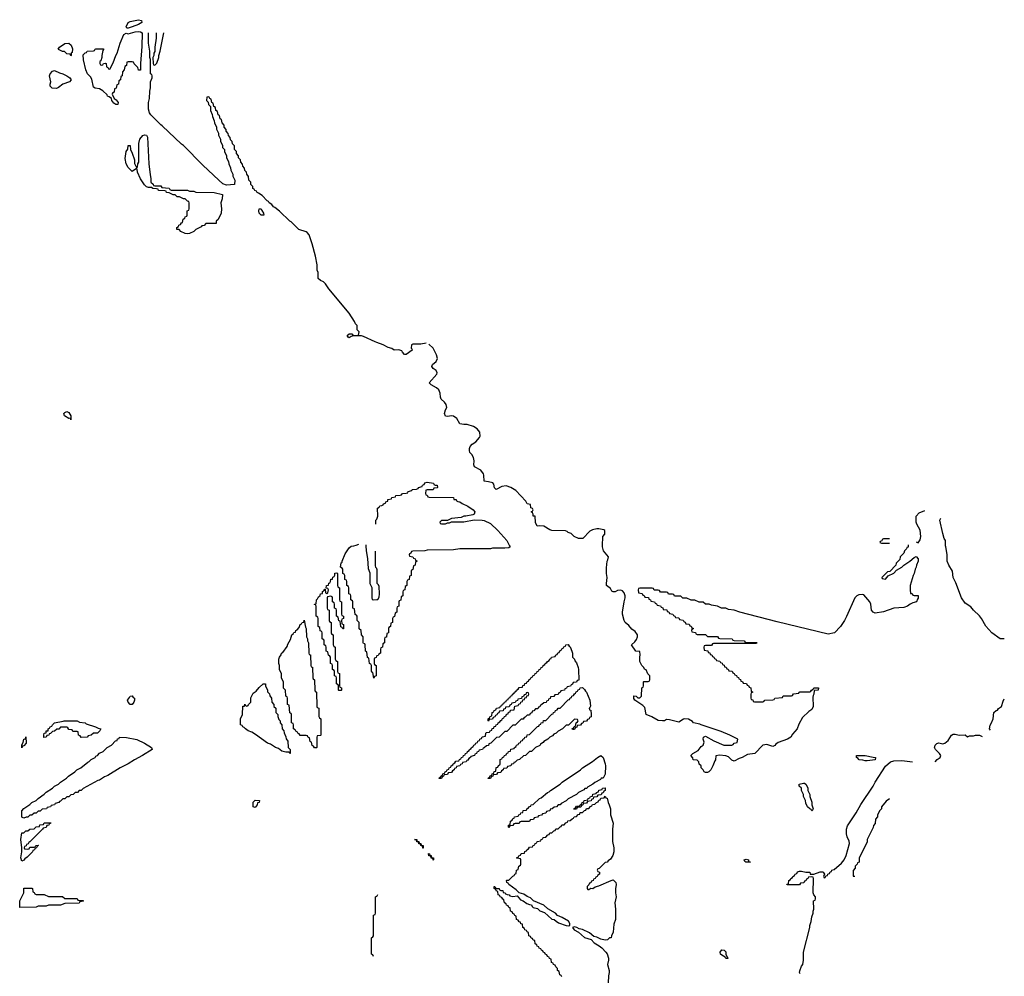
# Model space of a CAD drawing. Header units: inches. Extents: x 2604706 to 2755870, y 449242 to 584050.
# Tile 26 of 59: x 2726510 to 2736131, y 515794 to 525138. Entities that reach past the tile are written whole.
import ezdxf

# ---------------------------------------------------------------- set-up
doc = ezdxf.new("R2010")
doc.units = ezdxf.units.IN
doc.header["$MEASUREMENT"] = 0
for name, color, linetype in [('C7521', 7, 'Continuous'), ('C7522', 7, 'Continuous'), ('C7531', 7, 'Continuous'), ('C7532', 7, 'Continuous')]:
    doc.layers.add(name, color=color, linetype=linetype)

msp = doc.modelspace()

# ---------------------------------------------------------------- linework, layer by layer
at = {"layer": 'C7521', "color": 6}
for points in [[(2730000, 518922.7), (2729998, 518922), (2729992.7, 518907.3), (2729978, 518902), (2729974, 518890), (2729974, 518850), (2729978, 518838), (2729994, 518830), (2729994, 518730), (2729978, 518722), (2729970, 518706), (2729962, 518762), (2729950, 518766), (2729947.3, 518772.7), (2729946, 518830), (2729942, 518842), (2729928.4, 518848.4), (2729922, 518902), (2729908.4, 518908.4), (2729902, 518962), (2729888.4, 518968.4), (2729886, 519030), (2729882, 519042), (2729870, 519046), (2729867.3, 519052.7), (2729866, 519110), (2729848.4, 519128.4), (2729846, 519170), (2729828.4, 519188.4), (2729826, 519250), (2729806, 519270), (2729806, 519310), (2729802, 519322), (2729788.4, 519328.4), (2729782, 519382), (2729766, 519390), (2729766, 519450), (2729762, 519462), (2729746, 519470), (2729746, 519510), (2729742, 519522), (2729726, 519530), (2729726, 519590), (2729722, 519602), (2729706, 519610), (2729706, 519650), (2729702, 519662), (2729686, 519670), (2729686, 519710), (2729682, 519722), (2729666, 519730), (2729666, 519770), (2729662, 519782), (2729646, 519790), (2729650, 519832), (2729662, 519838), (2729662, 519850), (2729690, 519921), (2729730, 519980.7), (2729750, 519996), (2729774.4, 520000)], [(2729892.9, 520000), (2729894, 519950), (2729910, 519874), (2729916, 519776), (2729930, 519734), (2729931.3, 519631.3), (2729950.6, 519590.6), (2729951.3, 519491.3), (2729954, 519474), (2729970, 519472), (2730000, 519473.5)], [(2730000, 519774.8), (2729998.7, 519778.7), (2729988.6, 519788.6), (2729985.5, 519805.5), (2729986.3, 519946.3)], [(2729967, 515987), (2729962, 516002), (2729946, 516010), (2729946, 516170), (2729962, 516178), (2729966, 516190), (2729966, 516390), (2729982, 516398), (2729986, 516410), (2729986, 516570), (2730000, 516577)]]:
    msp.add_lwpolyline(points, dxfattribs=at)
for points in [[(2729667.3, 519187.3), (2729662, 519202), (2729647.3, 519207.3), (2729642, 519262), (2729627.3, 519267.3), (2729622, 519302), (2729606, 519310), (2729606, 519370), (2729602, 519382), (2729586, 519390), (2729586, 519430), (2729582, 519442), (2729566, 519450), (2729566, 519490), (2729562, 519502), (2729550, 519506), (2729518, 519502), (2729514, 519490), (2729514, 519390), (2729518, 519378), (2729534, 519370), (2729534, 519270), (2729538, 519258), (2729554, 519250), (2729554, 519150), (2729558, 519138), (2729574, 519130), (2729574, 519030), (2729578, 519018), (2729594, 519010), (2729594, 518890), (2729598, 518878), (2729614, 518870), (2729614, 518770), (2729618, 518758), (2729634, 518750), (2729634, 518630), (2729638, 518618), (2729654, 518610), (2729654, 518590), (2729650, 518586), (2729630, 518586), (2729626, 518590), (2729626, 518630), (2729622, 518642), (2729606, 518650), (2729606, 518710), (2729602, 518722), (2729586, 518730), (2729586, 518770), (2729582, 518782), (2729566, 518790), (2729566, 518830), (2729562, 518842), (2729546, 518850), (2729546, 518910), (2729542, 518922), (2729526, 518930), (2729522, 518962), (2729506, 518970), (2729506, 519010), (2729502, 519022), (2729486, 519030), (2729486, 519070), (2729482, 519082), (2729466, 519090), (2729466, 519150), (2729462, 519162), (2729447.3, 519167.3), (2729442, 519202), (2729426, 519210), (2729426, 519290), (2729422, 519302), (2729408, 519310), (2729406, 519410), (2729402, 519422), (2729390, 519426), (2729389.4, 519429.4), (2729407.3, 519432.7), (2729410, 519471.3), (2729420.4, 519479.6), (2729430, 519502), (2729445.6, 519514.4), (2729450, 519531), (2729468, 519532), (2729470, 519554), (2729482, 519558), (2729490, 519574), (2729494, 519574), (2729498, 519538), (2729510, 519534), (2729522, 519538), (2729526, 519570), (2729522, 519582), (2729506, 519586), (2729509, 519610), (2729526, 519614), (2729530, 519634), (2729542, 519638), (2729548.4, 519651.6), (2729550, 519672), (2729566, 519674), (2729570, 519694), (2729582, 519698), (2729588.4, 519711.6), (2729590, 519732), (2729610, 519734), (2729614, 519730), (2729614, 519610), (2729618, 519598), (2729634, 519590), (2729634, 519470), (2729638, 519458), (2729654, 519450), (2729654, 519330), (2729658, 519318), (2729674, 519310), (2729674, 519290), (2729658, 519282), (2729654, 519270), (2729658, 519238), (2729674, 519230), (2729672.7, 519187.3)], [(2729390, 518026), (2729382, 518042), (2729367.3, 518047.3), (2729362, 518082), (2729347.3, 518087.3), (2729342, 518122), (2729327.3, 518127.3), (2729322, 518142), (2729310, 518146), (2729250, 518146), (2729242, 518162), (2729227.3, 518167.3), (2729222, 518182), (2729207.3, 518187.3), (2729202, 518202), (2729186, 518210), (2729186, 518250), (2729182, 518262), (2729166, 518270), (2729166, 518350), (2729162, 518362), (2729148.4, 518368.4), (2729142, 518442), (2729128, 518450), (2729126, 518510), (2729122, 518522), (2729108.9, 518528.9), (2729106, 518590), (2729088.9, 518608.9), (2729087.3, 518667.3), (2729068.7, 518710), (2729068.4, 518748.4), (2729049.1, 518789.1), (2729048.4, 518828.4), (2729042, 518850), (2729041.2, 518890), (2729050, 518911), (2729065.8, 518934.2), (2729069.6, 518950), (2729082.5, 518957.5), (2729123.3, 519016.7), (2729130, 519038), (2729157, 519083), (2729169.6, 519130), (2729182, 519138), (2729190, 519150.5), (2729203.7, 519156.3), (2729209.5, 519170), (2729222.5, 519177.5), (2729239.6, 519200.4), (2729250, 519230.7), (2729262.7, 519237.3), (2729270, 519251.3), (2729287.3, 519252.7), (2729290, 519271.3), (2729303.6, 519203.6), (2729310.8, 519190), (2729312, 519110), (2729322, 519090), (2729322, 519070), (2729331, 519050), (2729334, 518950), (2729338, 518938), (2729350, 518934), (2729350.9, 518930.9), (2729354, 518830), (2729358, 518818), (2729370, 518814), (2729370.9, 518810.9), (2729374, 518710), (2729378, 518698), (2729391.3, 518690), (2729394, 518590), (2729398, 518578), (2729411.3, 518570), (2729414, 518430), (2729418, 518418), (2729431.6, 518411.6), (2729434, 518330), (2729438, 518318), (2729452, 518310), (2729454, 518150), (2729450, 518146), (2729418, 518142), (2729414, 518130), (2729414, 518030), (2729410, 518026)], [(2729150, 517969), (2729142, 517982), (2729110, 517982.7), (2729070, 517993.2), (2729038, 518018), (2729009, 518030), (2728960.5, 518060.5), (2728930, 518072.3), (2728814.8, 518154.8), (2728777, 518177), (2728744, 518190), (2728715.3, 518210), (2728703.7, 518223.7), (2728689, 518230), (2728683.1, 518243.1), (2728668.7, 518250), (2728668.4, 518308.4), (2728686, 518350), (2728690, 518432), (2728706, 518434), (2728710, 518452), (2728718, 518438), (2728730, 518434), (2728742, 518438), (2728746, 518450), (2728767.3, 518472.7), (2728770, 518514), (2728790, 518558), (2728822, 518578), (2728850, 518616), (2728890, 518651.3), (2728910.9, 518650.9), (2728912, 518630), (2728932, 518590), (2728932.7, 518572.7), (2728950, 518554), (2728952.7, 518532.7), (2728972, 518510), (2728974, 518470), (2728994, 518450), (2728994, 518430), (2729011.6, 518411.6), (2729014, 518370), (2729031.6, 518351.6), (2729032.7, 518332.7), (2729043.6, 518303.6), (2729054, 518290), (2729054, 518270), (2729071.6, 518251.6), (2729074, 518210), (2729091.6, 518191.6), (2729092.7, 518172.7), (2729111.6, 518131.6), (2729112.7, 518112.7), (2729131.6, 518091.6), (2729134, 518030), (2729154, 518010), (2729154, 517970)], [(2727610, 518449.6), (2727589, 518450), (2727569.2, 518470), (2727564, 518490), (2727584, 518516), (2727590, 518531.3), (2727610, 518534), (2727618, 518518), (2727631.3, 518510), (2727631.3, 518490), (2727624.7, 518470)], [(2727110, 518126), (2727102, 518142), (2727086, 518150), (2727082, 518182), (2727070, 518186), (2727030, 518186), (2727022, 518202), (2726990, 518206), (2726982, 518222), (2726970, 518226), (2726910, 518226), (2726891.6, 518208.4), (2726872.7, 518207.3), (2726850, 518188), (2726830, 518186), (2726810, 518166), (2726798, 518162), (2726794, 518150), (2726774, 518146), (2726770, 518128.7), (2726747.3, 518127.3), (2726746, 518150), (2726748.7, 518170), (2726767.3, 518172.7), (2726768.7, 518190), (2726787.3, 518192.7), (2726788.7, 518210), (2726802, 518218), (2726808.7, 518230), (2726823.1, 518236.9), (2726829, 518250), (2726849, 518270), (2726935.3, 518284.7), (2726946, 518290), (2727070, 518290.3), (2727095.3, 518275.3), (2727151, 518270), (2727160.5, 518260.5), (2727251.3, 518230), (2727275.9, 518215.9), (2727302, 518210), (2727294, 518190), (2727270.9, 518169.1), (2727232.7, 518167.3), (2727210, 518148), (2727178, 518142), (2727170, 518128)], [(2726530, 518026), (2726530, 518054), (2726544, 518076), (2726549.6, 518110), (2726568, 518112), (2726571.6, 518131.6), (2726572, 518070), (2726550, 518046), (2726538, 518042)], [(2726550, 517338), (2726530, 517348), (2726530, 517411.3), (2726550, 517431.3), (2726609.3, 517470.7), (2726630, 517491), (2726670, 517511.3), (2726690, 517531.3), (2726750, 517571.3), (2726770, 517591.3), (2726830, 517631.3), (2726849.4, 517650.6), (2726889, 517671), (2726908, 517690), (2726968, 517730), (2726988, 517750), (2727048, 517790), (2727068, 517810), (2727108.9, 517831.1), (2727174.6, 517885.4), (2727188.9, 517891.1), (2727210, 517912), (2727248.4, 517931.6), (2727255.3, 517944.7), (2727270, 517952), (2727290, 517972), (2727326, 517990), (2727366, 518030), (2727406, 518050), (2727447.3, 518092.7), (2727462, 518098), (2727467.3, 518112.7), (2727482, 518118), (2727486, 518130), (2727552.5, 518127.5), (2727653.8, 518106.2), (2727731.1, 518071.1), (2727797.3, 518030), (2727804.7, 518010), (2727711, 517950), (2727630.5, 517909.5), (2727570.4, 517869.6), (2727490.6, 517829.4), (2727370, 517755.3), (2727338, 517742), (2727290, 517709.2), (2727274.8, 517705.2), (2727131.1, 517628.9), (2727112, 517610), (2727091.6, 517608.4), (2727074, 517590), (2727052, 517588), (2727034, 517570), (2727010, 517566), (2726990, 517548), (2726970, 517546), (2726950, 517528), (2726930, 517526), (2726910, 517506), (2726898, 517502), (2726894, 517490), (2726858, 517482), (2726850, 517468), (2726818, 517462), (2726810, 517448), (2726778, 517442), (2726771.6, 517428.4), (2726730, 517426), (2726710, 517406), (2726690, 517406), (2726670, 517386), (2726650, 517386), (2726630, 517366), (2726610, 517366), (2726590, 517348), (2726572.7, 517347.3)], [(2728810, 517442), (2728789.8, 517449.8), (2728790, 517494), (2728810, 517514), (2728851.6, 517511.6), (2728851.3, 517490), (2728832.7, 517487.3), (2728831.3, 517470)], [(2726590, 517034), (2726602, 517038), (2726610, 517054), (2726650, 517054), (2726662, 517058), (2726668.4, 517071.6), (2726690, 517074), (2726694, 517070), (2726678, 517062), (2726674, 517050), (2726658, 517042), (2726654, 517030), (2726638, 517022), (2726634, 517010), (2726583.6, 516956.4), (2726559.6, 516940.4), (2726550, 516928), (2726530, 516918), (2726522, 516950), (2726529.6, 517010), (2726529.6, 517049.7), (2726521.3, 517130), (2726530, 517194), (2726550, 517194), (2726570, 517214), (2726590, 517214), (2726608.4, 517231.6), (2726650, 517234), (2726670, 517254), (2726702, 517258), (2726708.4, 517271.6), (2726742, 517278), (2726750, 517292), (2726812.7, 517292.7), (2726810, 517286), (2726798, 517282), (2726794, 517270), (2726774, 517266), (2726770, 517248), (2726738, 517242), (2726734, 517230), (2726682, 517178), (2726610, 517106), (2726598, 517102), (2726592.7, 517087.3), (2726578, 517082), (2726572.7, 517067.3), (2726558, 517062), (2726554, 517050), (2726558, 517038)], [(2727090, 516534), (2727130, 516534), (2727134, 516530), (2727130, 516526), (2727098, 516522), (2727090, 516508), (2726950, 516506), (2726910, 516488.7), (2726790, 516488), (2726770, 516478), (2726690, 516478), (2726670, 516468.7), (2726510, 516466), (2726512, 516530), (2726545.1, 516594.9), (2726549.5, 516610), (2726550, 516654), (2726630, 516654), (2726634, 516650), (2726638, 516618), (2726652.7, 516612.7), (2726658, 516598), (2726670, 516594), (2726750, 516592), (2726790, 516574), (2726928.4, 516571.6), (2726950, 516554), (2727070, 516552), (2727078, 516538)]]:
    msp.add_lwpolyline(points, close=True, dxfattribs=at)
at = {"layer": 'C7522', "color": 6}
msp.add_line((2729892.7, 520010), (2729892.9, 520000), dxfattribs=at)
for points in [[(2727570, 525055.1), (2727555.3, 525055.3), (2727549.1, 525069.1), (2727569.6, 525110), (2727590, 525121.6), (2727670, 525138.4), (2727701, 525130), (2727704.7, 525110), (2727671.3, 525090), (2727610, 525069.5)], [(2727670, 524646), (2727666, 524670), (2727627.3, 524707.3), (2727622, 524722), (2727610, 524726), (2727570, 524726), (2727558, 524722), (2727554, 524690), (2727538, 524682), (2727531.6, 524648.4), (2727514, 524630), (2727512, 524590), (2727498, 524582), (2727494, 524550), (2727478, 524542), (2727474, 524510), (2727458, 524502), (2727454, 524470), (2727438, 524462), (2727434, 524430), (2727418, 524422), (2727414, 524410), (2727432, 524370), (2727454, 524354), (2727471, 524330), (2727470, 524309.2), (2727450, 524309.6), (2727430, 524322), (2727409.7, 524350), (2727407.2, 524367.2), (2727385.1, 524385.1), (2727369.4, 524390), (2727363.7, 524403.7), (2727323.6, 524443.6), (2727290, 524462.9), (2727246, 524470), (2727230, 524478), (2727216.3, 524556.3), (2727201.6, 524581.6), (2727173.6, 524610), (2727157.4, 524650), (2727133.6, 524746.4), (2727130, 524794), (2727150, 524814), (2727162, 524818), (2727168.4, 524831.6), (2727230, 524834), (2727242, 524838), (2727246, 524850), (2727252.7, 524852.7), (2727330, 524854), (2727330, 524846), (2727322, 524838), (2727311.3, 524790), (2727311.1, 524768.9), (2727302, 524738), (2727294, 524730), (2727294, 524710), (2727298, 524698), (2727310, 524694), (2727322, 524698), (2727328, 524712), (2727350, 524714), (2727354, 524710), (2727358, 524678), (2727372.7, 524672.7), (2727378, 524658), (2727390, 524654), (2727423.1, 524716.9), (2727449.3, 524790), (2727461.2, 524810), (2727492.7, 524910), (2727526.3, 524993.7), (2727550, 525006.8), (2727570, 525000.7), (2727639.3, 525020.7), (2727670, 525023.5), (2727690, 525018.4), (2727705.3, 525010), (2727704.1, 524875.9), (2727690.7, 524709.3), (2727690, 524646)], [(2727010, 524786), (2727002, 524802), (2726970, 524806), (2726947.3, 524827.3), (2726928.4, 524828.4), (2726890, 524846), (2726886, 524850), (2726898, 524870), (2726952.7, 524907.3), (2726990.8, 524910), (2727013.4, 524890), (2727025.4, 524854.6), (2727022, 524818), (2727014, 524810), (2727014, 524790)], [(2726870, 524466.6), (2726826, 524470), (2726808, 524490), (2726808, 524510), (2726815.3, 524530), (2726802.7, 524590), (2726806.6, 524610), (2726830, 524634.8), (2726850, 524641), (2726898.8, 524618.8), (2726930, 524610.6), (2726970.3, 524590.3), (2726998.8, 524570), (2727013.4, 524550), (2726998, 524530), (2726930, 524509.5), (2726890, 524476)], [(2727830, 523514), (2727890, 523514), (2727898, 523498), (2727971.6, 523491.6), (2727978, 523478), (2727990, 523474), (2728148.4, 523471.6), (2728170, 523462), (2728210, 523462), (2728232.7, 523452.7), (2728408.9, 523451.1), (2728490.4, 523430.4), (2728487.7, 523390), (2728477, 523350), (2728482.4, 523290), (2728478, 523250), (2728450, 523188), (2728431.3, 523168.7), (2728430, 523148), (2728330, 523146), (2728311.6, 523128.4), (2728290, 523126), (2728283.6, 523116.4), (2728230, 523088), (2728210, 523068.7), (2728170, 523049.2), (2728150, 523045.2), (2728126, 523050), (2728086, 523070), (2728067.3, 523087.3), (2728046, 523090), (2728046, 523110), (2728062, 523118), (2728066, 523130), (2728082, 523138), (2728090, 523154), (2728102, 523158), (2728106, 523190), (2728122, 523198), (2728127.3, 523212.7), (2728142, 523218), (2728146, 523230), (2728146, 523270), (2728162, 523278), (2728166, 523290), (2728166, 523350), (2728162, 523362), (2728150, 523366), (2728127.3, 523387.3), (2728110, 523388), (2728070, 523408), (2728050, 523408.7), (2728030, 523428), (2728010, 523428.7), (2727970, 523448), (2727946, 523450), (2727942, 523462), (2727927.3, 523467.3), (2727866, 523470), (2727862, 523482), (2727847.3, 523487.3), (2727811.3, 523488.7), (2727798, 523498), (2727770, 523499.3), (2727750, 523507), (2727730, 523523.7), (2727690, 523582.7), (2727662, 523650), (2727658, 523678), (2727650, 523686), (2727610, 523655.3), (2727570, 523696), (2727549.6, 523730), (2727539, 523781), (2727549.1, 523850.9), (2727567.3, 523872.7), (2727569.2, 523910), (2727590, 523911), (2727592, 523870), (2727610, 523834), (2727632, 523770), (2727632.7, 523732.7), (2727650, 523694), (2727662, 523698), (2727666, 523730), (2727672.9, 523747.1), (2727675.3, 523790), (2727673.2, 523930), (2727685.1, 523970), (2727713.4, 524006.6), (2727730, 524012.7), (2727750, 524010.4), (2727759.3, 523990), (2727770.7, 523730.7), (2727783.5, 523623.5), (2727791.6, 523588.4), (2727792.7, 523552.7), (2727812.7, 523532.7), (2727818, 523518)], [(2728890, 523228), (2728870, 523229), (2728850, 523249), (2728846, 523270), (2728850, 523292), (2728870.5, 523290.5), (2728874.8, 523274.8), (2728892, 523248), (2728894, 523230)], [(2727010, 521229), (2727006, 521246), (2726990, 521244), (2726949.3, 521270), (2726940.9, 521290), (2726950, 521302.8), (2726970, 521310.4), (2726990, 521301), (2727010.7, 521270)]]:
    msp.add_lwpolyline(points, close=True, dxfattribs=at)
for points in [[(2730000, 521983.7), (2729982.7, 521990), (2729870, 522045.2), (2729850, 522049.2), (2729770, 522049), (2729750, 522044), (2729730, 522029.7), (2729718, 522038), (2729710, 522052), (2729730, 522071), (2729754, 522070), (2729770, 522054), (2729810, 522054), (2729822, 522058), (2729826, 522090), (2729808, 522110), (2729806, 522150), (2729790, 522166), (2729782, 522190), (2729729.2, 522270), (2729530, 522508.7), (2729499.6, 522559.6), (2729479.1, 522579.1), (2729448.7, 522590), (2729426, 522610), (2729428, 522668), (2729418, 522690), (2729416.4, 522743.6), (2729401.2, 522830), (2729369.3, 522950), (2729338, 523038), (2729320.2, 523060.2), (2729307.6, 523067.6), (2729238, 523090), (2729164, 523164), (2729148.7, 523170), (2729049.2, 523269.2), (2729004, 523304), (2728990, 523309), (2728974.6, 523334.6), (2728948.7, 523350), (2728942, 523362), (2728928, 523370), (2728880.4, 523420.4), (2728844.7, 523444.7), (2728830, 523449.2), (2728823.1, 523463.1), (2728808.7, 523470), (2728802, 523482), (2728789, 523490), (2728788.7, 523508.7), (2728770, 523528), (2728768, 523550), (2728749, 523570), (2728747.3, 523607.3), (2728728, 523630), (2728726, 523650), (2728710, 523666), (2728708, 523688), (2728690, 523706), (2728688, 523728), (2728670, 523746), (2728668, 523770), (2728648.7, 523790), (2728648, 523810), (2728628.7, 523830), (2728628, 523850), (2728608.7, 523870), (2728607.3, 523907.3), (2728590, 523926), (2728587.3, 523947.3), (2728570, 523966), (2728568, 523988), (2728550, 524006), (2728547.3, 524027.3), (2728528, 524050), (2728527.3, 524067.3), (2728508, 524090), (2728507.3, 524107.3), (2728488, 524130), (2728482, 524162), (2728468.4, 524168.4), (2728462, 524202), (2728448.4, 524208.4), (2728442, 524242), (2728426, 524250), (2728422, 524282), (2728406, 524290), (2728402, 524322), (2728386, 524330), (2728382, 524362), (2728367.3, 524367.3), (2728362, 524382), (2728350, 524386), (2728338, 524382), (2728334, 524350), (2728352.7, 524332.7), (2728354, 524310), (2728374, 524290), (2728374, 524250), (2728391.6, 524211.6), (2728392.7, 524192.7), (2728411.6, 524151.6), (2728412, 524130), (2728432, 524090), (2728432, 524070), (2728451.1, 524031.1), (2728452, 524010), (2728471.1, 523971.1), (2728472, 523950), (2728491.1, 523911.1), (2728492, 523890), (2728511.3, 523870), (2728512, 523850), (2728531.3, 523810), (2728532, 523790), (2728550, 523754), (2728552, 523730), (2728571.3, 523690), (2728572, 523670), (2728591.3, 523630), (2728592, 523610), (2728611.3, 523570), (2728610, 523528.7), (2728530, 523521.2), (2728496.5, 523536.5), (2728455.3, 523570), (2728298, 523718), (2728109.2, 523909.2), (2728090, 523922), (2727902.7, 524102.7), (2727889, 524110), (2727790, 524208.7), (2727779.3, 524230), (2727770, 524266), (2727769.4, 524330), (2727777.2, 524370), (2727780.2, 524439.8), (2727788.4, 524471.6), (2727789.1, 524530.9), (2727806, 524570), (2727806, 524590), (2727802, 524602), (2727789, 524610), (2727788.7, 524750), (2727782, 524770), (2727782, 524830), (2727769.5, 524909.5), (2727769.5, 525010)], [(2727844, 525010), (2727843.5, 524956.5), (2727830.9, 524869.1), (2727830.9, 524829.1), (2727822, 524810), (2727822, 524790), (2727812, 524770), (2727814, 524710), (2727818, 524698), (2727830, 524694), (2727850, 524714), (2727868.7, 524770), (2727869, 524790), (2727882.7, 524830), (2727918.7, 525010)], [(2729989.4, 520210.6), (2729989.7, 520250.3), (2730000, 520259.6)], [(2729774.4, 520000), (2729796.4, 520003.6), (2729824, 520016)]]:
    msp.add_lwpolyline(points, dxfattribs=at)
at = {"layer": 'C7531', "color": 6}
for points in [[(2731296.7, 520000), (2731302, 519990), (2731290, 519978), (2731250, 519975.3), (2731130, 519975.3), (2731110, 519969), (2730810, 519968), (2730750, 519958), (2730490, 519955.3), (2730468.4, 519948.4), (2730350, 519946), (2730338, 519942), (2730332.7, 519927.3), (2730318, 519922), (2730314, 519910), (2730318, 519898), (2730352.7, 519892.7), (2730358, 519878), (2730372.7, 519872.7), (2730378, 519858), (2730394, 519850), (2730378, 519842), (2730374, 519810), (2730358, 519802), (2730352.7, 519767.3), (2730338, 519762), (2730334, 519750), (2730334, 519710), (2730318, 519702), (2730314, 519670), (2730298, 519662), (2730294, 519650), (2730294, 519610), (2730278, 519602), (2730272.7, 519567.3), (2730258, 519562), (2730254, 519550), (2730254, 519510), (2730238, 519502), (2730232.7, 519467.3), (2730218, 519462), (2730214, 519450), (2730214, 519410), (2730198, 519402), (2730194, 519390), (2730194, 519350), (2730178, 519342), (2730172.7, 519307.3), (2730158, 519302), (2730154, 519290), (2730154, 519250), (2730138, 519242), (2730134, 519210), (2730118, 519202), (2730114, 519190), (2730114, 519150), (2730098, 519142), (2730092.7, 519107.3), (2730078, 519102), (2730074, 519090), (2730074, 519050), (2730058, 519042), (2730054, 519010), (2730038, 519002), (2730034, 518990), (2730034, 518950), (2730018, 518942), (2730012.7, 518927.3), (2730000, 518922.7)], [(2735191.2, 520000), (2735190, 519986), (2735178, 519982), (2735174, 519970), (2735154, 519950), (2735150, 519926), (2735114, 519890), (2735110, 519866), (2735074, 519830), (2735071.1, 519808.9), (2735012, 519748), (2734990, 519746), (2734934, 519690), (2734938, 519678), (2734970, 519674), (2734995.3, 519704.7), (2735050, 519732), (2735079, 519761), (2735130, 519791.3), (2735149.3, 519810.7), (2735208.7, 519850), (2735250, 519886), (2735270, 519894.8), (2735290, 519871.3), (2735290.3, 519849.7), (2735273.4, 519810), (2735270.4, 519789.6), (2735258.8, 519770), (2735250.6, 519730), (2735238.8, 519710), (2735211.3, 519610), (2735211.3, 519570), (2735214, 519534), (2735231.6, 519531.6), (2735238, 519518), (2735250, 519514), (2735290, 519514), (2735290, 519486), (2735282, 519478), (2735271.3, 519450), (2735237.3, 519442.7), (2735210, 519429.3), (2735186, 519410), (2735150, 519397), (2735050, 519389.4), (2734950, 519354.5), (2734870, 519340.7), (2734849.6, 519349.7), (2734834.5, 519370), (2734825.6, 519430), (2734817, 519450), (2734758.9, 519518.9), (2734743.7, 519523.7), (2734710, 519519.6), (2734690, 519509.5), (2734670.3, 519489.7), (2734590, 519308.7), (2734570, 519269), (2734530.6, 519210), (2734471, 519150), (2734410, 519134.5), (2733910, 519257.2), (2733546, 519350), (2733490, 519368.7), (2733436.4, 519376.4), (2733408.4, 519388.4), (2733369.1, 519389.1), (2733330, 519408), (2733270, 519418), (2733248.4, 519428.4), (2733210, 519428.7), (2733187.3, 519447.3), (2733148.9, 519448.9), (2733107.3, 519467.3), (2733070, 519468), (2733027.3, 519487.3), (2732988.4, 519488.4), (2732970, 519506), (2732908.4, 519508.4), (2732902, 519522), (2732890, 519526), (2732850, 519526), (2732842, 519542), (2732830, 519546), (2732770, 519546), (2732762, 519562), (2732750, 519566), (2732710, 519566), (2732702, 519582), (2732690, 519586), (2732570, 519586), (2732558, 519582), (2732554, 519570), (2732558, 519538), (2732592.7, 519532.7), (2732598, 519518), (2732612.7, 519512.7), (2732618, 519498), (2732652.7, 519492.7), (2732658, 519478), (2732672.7, 519472.7), (2732678, 519458), (2732712.7, 519452.7), (2732718, 519438), (2732732.7, 519432.7), (2732738, 519418), (2732772.7, 519412.7), (2732778, 519398), (2732792.7, 519392.7), (2732798, 519378), (2732832.7, 519372.7), (2732838, 519358), (2732852.7, 519352.7), (2732858, 519338), (2732892.7, 519332.7), (2732898, 519318), (2732912.7, 519312.7), (2732918, 519298), (2732950, 519294), (2732958, 519278), (2732992.7, 519272.7), (2732998, 519258), (2733012.7, 519252.7), (2733018, 519238), (2733052.7, 519232.7), (2733058, 519218), (2733072.7, 519212.7), (2733078, 519198), (2733094, 519190), (2733078, 519182), (2733074, 519170), (2733078, 519158), (2733112.7, 519152.7), (2733118, 519138), (2733130, 519134), (2733210, 519132), (2733230, 519114), (2733330, 519112), (2733338, 519098), (2733350, 519094), (2733471.1, 519091.1), (2733478, 519078), (2733490, 519074), (2733590, 519072), (2733598, 519058), (2733610, 519054), (2733710, 519054), (2733714, 519050), (2733710, 519046), (2733290, 519046), (2733278, 519042), (2733270, 519026), (2733210, 519026), (2733198, 519022), (2733194, 519010), (2733198, 518978), (2733232.7, 518972.7), (2733238, 518958), (2733252.7, 518952.7), (2733258, 518938), (2733272.7, 518932.7), (2733278, 518918), (2733292.7, 518912.7), (2733298, 518898), (2733312.7, 518892.7), (2733318, 518878), (2733352.7, 518872.7), (2733358, 518858), (2733372.7, 518852.7), (2733378, 518838), (2733392.7, 518832.7), (2733398, 518818), (2733412.7, 518812.7), (2733418, 518798), (2733432.7, 518792.7), (2733438, 518778), (2733472.7, 518772.7), (2733478, 518758), (2733492.7, 518752.7), (2733498, 518738), (2733512.7, 518732.7), (2733518, 518718), (2733532.7, 518712.7), (2733538, 518698), (2733552.7, 518692.7), (2733558, 518678), (2733572.7, 518672.7), (2733578, 518658), (2733612.7, 518652.7), (2733618, 518638), (2733632.7, 518632.7), (2733638, 518618), (2733652.7, 518612.7), (2733658, 518578), (2733674, 518570), (2733658, 518562), (2733654, 518550), (2733654, 518510), (2733658, 518498), (2733672.7, 518492.7), (2733678, 518478), (2733690, 518474), (2733770, 518474), (2733782, 518478), (2733790, 518492), (2733870, 518494), (2733882, 518498), (2733888.4, 518511.6), (2733962, 518518), (2733970, 518532), (2734050, 518534), (2734062, 518538), (2734070, 518552), (2734122, 518558), (2734126, 518570), (2734132.7, 518572.7), (2734230, 518574), (2734242, 518578), (2734246, 518590), (2734262, 518598), (2734270, 518612), (2734314, 518610), (2734311.3, 518590), (2734274, 518586), (2734270.8, 518550.8), (2734262, 518538), (2734259.8, 518520.2), (2734262, 518430), (2734250, 518399), (2734220.3, 518379.8), (2734159, 518321), (2734122.3, 518257.7), (2734107.7, 518210), (2734061.1, 518158.9), (2734044.9, 518130), (2734010.8, 518110), (2733922.5, 518077.5), (2733898.9, 518061.1), (2733890, 518049.4), (2733870, 518039.5), (2733810, 518056.9), (2733770.3, 518049.8), (2733694.8, 517970), (2733620.3, 517959.8), (2733570.5, 517930), (2733539, 517921), (2733490, 517896.2), (2733470, 517904.5), (2733436.3, 517936.3), (2733410, 517948.2), (2733346.4, 517953.6), (2733312, 517948), (2733310, 517908.7), (2733301.4, 517898.6), (2733284, 517850), (2733262, 517810), (2733242.8, 517790), (2733230, 517783.6), (2733210, 517785.1), (2733199, 517790), (2733189.3, 517809.3), (2733168.7, 517830), (2733168, 517848), (2733150, 517866), (2733146, 517890), (2733130, 517906), (2733090, 517908), (2733088.7, 517928.7), (2733068, 517950), (2733088, 517970), (2733139.6, 518000.4), (2733170, 518038.8), (2733187, 518053), (2733198, 518082), (2733189.6, 518110), (2733190, 518131), (2733210, 518138.8), (2733293.2, 518093.2), (2733390, 518051.3), (2733467.3, 518052.7), (2733482, 518058), (2733490, 518072), (2733522, 518078), (2733526, 518110), (2733448, 518150), (2733364.1, 518184.1), (2733170, 518249.7), (2733157.4, 518257.4), (2733094, 518270), (2733082.6, 518282.6), (2733046.5, 518306.5), (2733010, 518309.6), (2732995.1, 518304.9), (2732950, 518276), (2732860.2, 518300.2), (2732830, 518300.9), (2732810, 518289.6), (2732790, 518287.6), (2732750, 518292.7), (2732688, 518328), (2732629.8, 518349.8), (2732618.9, 518418.9), (2732600.2, 518440.2), (2732522, 518490), (2732510, 518508), (2732510, 518532), (2732534, 518530), (2732550, 518514), (2732570, 518514), (2732586, 518530), (2732588.7, 518610), (2732602, 518618), (2732606, 518630), (2732606, 518670), (2732610, 518674), (2732650, 518674), (2732662, 518678), (2732666, 518690), (2732666, 518730), (2732647.3, 518747.3), (2732630, 518786), (2732615.3, 518795.3), (2732608, 518810), (2732589.1, 518829.1), (2732570, 518868), (2732569.5, 518909.5), (2732574, 518934), (2732568, 518968), (2732529.2, 518970), (2732489.6, 519030), (2732520.2, 519059.8), (2732536, 519084), (2732546, 519110), (2732545.2, 519130), (2732523.2, 519163.2), (2732490, 519186), (2732460.9, 519220.9), (2732425.2, 519250), (2732417.2, 519270), (2732399.3, 519330), (2732399.3, 519350), (2732415.1, 519450), (2732426, 519490), (2732426, 519510), (2732418, 519538), (2732398.6, 519558.6), (2732384.7, 519564.7), (2732350, 519561.2), (2732330, 519549.6), (2732308, 519550), (2732297.2, 519557.2), (2732282, 519582), (2732245.2, 519610), (2732242.7, 519630), (2732249.4, 519689.4), (2732244, 519730), (2732244.7, 519784.7), (2732249.4, 519849.4), (2732257.2, 519862.8), (2732262, 519890), (2732215.3, 519950), (2732206, 519990), (2732206.3, 520000)], [(2736130.9, 519089.1), (2736090, 519089.2), (2736009.7, 519149.7), (2735950, 519214), (2735909.5, 519289.5), (2735890, 519314), (2735830, 519369.2), (2735802.5, 519402.5), (2735750, 519438), (2735714, 519490), (2735658.2, 519638.2), (2735629.8, 519689.8), (2735625.1, 519750), (2735590, 519809.4), (2735573.6, 519850), (2735572.5, 519912.5), (2735558, 519990), (2735557.6, 520000)], [(2730000, 519473.5), (2730010, 519474), (2730022, 519498), (2730025.2, 519530), (2730021.2, 519601.2), (2730016.5, 519616.5), (2730004, 519630), (2730002.7, 519642.7), (2730003.6, 519763.6), (2730000, 519774.8)], [(2735996.4, 518196.4), (2735987, 518210), (2735991.6, 518248.4), (2736006, 518270), (2736020.9, 518310), (2736029.5, 518370), (2736050, 518390.7), (2736065.2, 518394.8), (2736074, 518410), (2736102, 518430), (2736118.3, 518481.7), (2736130, 518502.8)], [(2735456, 517890), (2735473.2, 517910), (2735504, 517930), (2735509.2, 517950), (2735497.2, 517970), (2735458, 518010), (2735449.6, 518030), (2735455.1, 518050), (2735470, 518067.3), (2735490, 518072.7), (2735530, 518064), (2735550, 518070.7), (2735581.5, 518098.5), (2735615.3, 518150), (2735630, 518157.3), (2735650, 518159.1), (2735690, 518150.7), (2735748.9, 518151.1), (2735770, 518134), (2735790, 518142), (2735830, 518142), (2735850, 518150.7), (2735889.3, 518150.7), (2735914.5, 518134.5)], [(2734136, 515816), (2734129.4, 515830), (2734132.1, 515847.9), (2734150, 515892), (2734162, 515910), (2734169.3, 515950), (2734169.6, 516030), (2734229.3, 516270), (2734229.5, 516290.5), (2734244, 516330), (2734250, 516374), (2734262, 516410), (2734262, 516430), (2734268.7, 516450), (2734268, 516530), (2734282, 516538), (2734286, 516550), (2734286, 516570), (2734268.4, 516588.4), (2734262, 516610), (2734266, 516750), (2734262, 516762), (2734250, 516766), (2734218, 516762), (2734212.7, 516747.3), (2734198, 516742), (2734192.7, 516727.3), (2734178, 516722), (2734172.7, 516707.3), (2734138, 516702), (2734130, 516686), (2734010, 516686), (2734007.3, 516692.7), (2734022, 516698), (2734026, 516730), (2734042, 516738), (2734046, 516750), (2734062, 516758), (2734066, 516770), (2734082, 516778), (2734086, 516790), (2734102, 516798), (2734110, 516814), (2734130, 516822), (2734150, 516822), (2734190, 516810.8), (2734230, 516810.7), (2734232.7, 516792.7), (2734251, 516791), (2734271.1, 516791.1), (2734330, 516815.5), (2734353.4, 516813.4), (2734362, 516810), (2734374, 516790), (2734364.7, 516770), (2734370, 516754), (2734382, 516758), (2734386, 516774), (2734402, 516778), (2734407.3, 516792.7), (2734422, 516798), (2734430, 516814), (2734442, 516818), (2734446, 516830), (2734470, 516838), (2734540.1, 516899.9), (2734566, 516930), (2734587, 516973), (2734617.2, 517090), (2734614.6, 517114.6), (2734596.6, 517156.6), (2734590, 517186), (2734589.6, 517230.4), (2734598, 517262), (2734684, 517390), (2734729.6, 517470.4), (2734849.4, 517650.6), (2734869.3, 517690), (2734970, 517844.7), (2735018, 517890), (2735050, 517899.1), (2735130, 517900.7), (2735234, 517890)], [(2731807.3, 515787.3), (2731802, 515802), (2731787.3, 515807.3), (2731782, 515842), (2731766, 515850), (2731766, 515870), (2731747.3, 515887.3), (2731742, 515902), (2731727.3, 515907.3), (2731722, 515922), (2731707.3, 515927.3), (2731702, 515962), (2731687.3, 515967.3), (2731682, 515982), (2731667.3, 515987.3), (2731662, 516002), (2731647.3, 516007.3), (2731642, 516022), (2731627.3, 516027.3), (2731622, 516042), (2731607.3, 516047.3), (2731602, 516062), (2731587.3, 516067.3), (2731582, 516082), (2731567.3, 516087.3), (2731562, 516102), (2731546, 516110), (2731542, 516142), (2731527.3, 516147.3), (2731522, 516162), (2731507.3, 516167.3), (2731502, 516182), (2731486, 516190), (2731482, 516222), (2731467.3, 516227.3), (2731462, 516242), (2731447.3, 516247.3), (2731442, 516262), (2731426, 516270), (2731422, 516302), (2731407.3, 516307.3), (2731402, 516322), (2731390, 516326), (2731382, 516342), (2731366, 516350), (2731362, 516382), (2731347.3, 516387.3), (2731342, 516402), (2731330, 516406), (2731322, 516422), (2731306, 516430), (2731302, 516462), (2731290, 516466), (2731282, 516482), (2731266, 516490), (2731262, 516502), (2731246, 516510), (2731242, 516542), (2731230, 516546), (2731222, 516562), (2731206, 516570), (2731202, 516582), (2731186, 516590), (2731182, 516622), (2731170, 516626), (2731162, 516642), (2731146, 516650), (2731146, 516670), (2731154, 516670), (2731158, 516658), (2731171.6, 516651.6), (2731194, 516650), (2731198, 516638), (2731211.6, 516631.6), (2731230, 516631), (2731232.7, 516612.7), (2731254, 516610), (2731258, 516598), (2731271.6, 516591.6), (2731294, 516590), (2731298, 516578), (2731330, 516572), (2731370, 516578), (2731402, 516542), (2731430.3, 516530.3), (2731465.5, 516505.5), (2731490, 516494), (2731510.6, 516490.6), (2731516, 516476), (2731526.4, 516466.4), (2731570, 516454.8), (2731593, 516433), (2731636.4, 516416.4), (2731710, 516351), (2731734, 516350), (2731751.3, 516331.3), (2731775.3, 516315.3), (2731850, 516290.7), (2731870, 516286.8), (2731886, 516290), (2731885.2, 516310), (2731871.2, 516331.2), (2731810, 516369.4), (2731766.3, 516386.3), (2731745.2, 516410), (2731670, 516452.7), (2731630, 516489.5), (2731529.5, 516529.5), (2731501.2, 516561.2), (2731470, 516572.3), (2731436.6, 516596.6), (2731389.2, 516609.2), (2731359.7, 516639.7), (2731289.2, 516690), (2731282, 516702), (2731269, 516710), (2731266, 516730), (2731270, 516734), (2731290, 516734), (2731327.3, 516772.7), (2731342, 516778), (2731347.3, 516792.7), (2731362, 516798), (2731366, 516830), (2731382, 516838), (2731386, 516870), (2731402, 516878), (2731406, 516890), (2731406, 516930), (2731402, 516942), (2731370, 516946), (2731366, 516950), (2731382, 516958), (2731386, 516970), (2731402, 516978), (2731410, 516994), (2731442, 516998), (2731447.3, 517012.7), (2731462, 517018), (2731466, 517030), (2731482, 517038), (2731490, 517054), (2731522, 517058), (2731526, 517070), (2731542, 517078), (2731546, 517090), (2731562, 517098), (2731566, 517110), (2731602, 517118), (2731606, 517130), (2731622, 517138), (2731626, 517150), (2731650, 517154), (2731670, 517174), (2731682, 517178), (2731690, 517194), (2731710, 517194), (2731730, 517214), (2731742, 517218), (2731750, 517234), (2731770, 517234), (2731790, 517254), (2731802, 517258), (2731807.3, 517272.7), (2731830, 517274), (2731847.3, 517292.7), (2731862, 517298), (2731867.3, 517312.7), (2731890, 517314), (2731907.3, 517332.7), (2731922, 517338), (2731927.3, 517352.7), (2731950, 517354), (2731967.3, 517372.7), (2731982, 517378), (2731987.3, 517392.7), (2732010, 517394), (2732027.3, 517412.7), (2732042, 517418), (2732047.3, 517432.7), (2732070, 517434), (2732087.3, 517452.7), (2732102, 517458), (2732107.3, 517472.7), (2732130, 517474), (2732147.3, 517492.7), (2732162, 517498), (2732167.3, 517512.7), (2732182, 517518), (2732187.3, 517532.7), (2732222, 517538), (2732230, 517554), (2732238, 517538), (2732250, 517534), (2732259.1, 517490), (2732270.6, 517469.4), (2732281.6, 517430), (2732283, 517370), (2732307.7, 517290), (2732301.3, 517230), (2732302.4, 517110), (2732316.4, 517050), (2732315.5, 517010), (2732307.3, 516972.7), (2732283.6, 516936.4), (2732259.6, 516920.4), (2732251.3, 516908.7), (2732230, 516906), (2732172.7, 516847.3), (2732158, 516842), (2732154, 516830), (2732158, 516818), (2732174, 516810), (2732174, 516790), (2732158, 516782), (2732154, 516770), (2732138, 516762), (2732134, 516750), (2732118, 516742), (2732114, 516730), (2732098, 516722), (2732090, 516706), (2732078, 516702), (2732072.7, 516687.3), (2732054, 516670), (2732054, 516650), (2732062, 516642), (2732070, 516642), (2732090, 516654), (2732110, 516652), (2732133.6, 516666.4), (2732170, 516678), (2732290, 516730.8), (2732310, 516734.8), (2732334.8, 516710), (2732337.3, 516690), (2732330.5, 516649.5), (2732330.4, 516610), (2732339.3, 516570), (2732324.6, 516510), (2732332, 516450), (2732330.3, 516350), (2732316.7, 516303.3), (2732310, 516226), (2732291.3, 516188.7), (2732290, 516168.7), (2732272, 516168), (2732254, 516150), (2732230, 516146.6), (2732190, 516156), (2732150, 516176), (2732121.5, 516181.5), (2732078.9, 516218.9), (2732010, 516249.4), (2731976.6, 516256.6), (2731955.3, 516270), (2731930, 516277.2), (2731912, 516270), (2731927.3, 516247.3), (2731970, 516226), (2732030, 516173.4), (2732094.4, 516154.4), (2732122, 516122), (2732171.8, 516091.8), (2732197.3, 516070), (2732238, 516030), (2732250, 516012), (2732264.7, 515970), (2732264.7, 515950), (2732254.8, 515910), (2732270.5, 515850), (2732270.6, 515830), (2732263.5, 515796.5), (2732258.8, 515730)], [(2735010, 517528.7), (2734975.3, 517504.7), (2734932, 517450), (2734931.3, 517430), (2734912, 517410), (2734892.7, 517367.3), (2734892, 517350), (2734872.7, 517327.3), (2734870, 517286), (2734852, 517268), (2734850, 517246), (2734792, 517130), (2734790, 517106), (2734712.7, 516947.3), (2734712, 516910), (2734698, 516902), (2734694, 516890), (2734674, 516870), (2734672, 516850), (2734652.7, 516827.3), (2734652.7, 516772.7), (2734670.6, 516770.6)], [(2730000, 516577), (2730002, 516578), (2730010, 516594)]]:
    msp.add_lwpolyline(points, dxfattribs=at)
for points in [[(2730610, 517726), (2730606, 517730), (2730622, 517738), (2730626, 517750), (2730642, 517758), (2730646, 517770), (2730662, 517778), (2730666, 517790), (2730682, 517798), (2730686, 517810), (2730702, 517818), (2730706, 517830), (2730722, 517838), (2730726, 517850), (2730742, 517858), (2730746, 517870), (2730762, 517878), (2730770, 517894), (2730802, 517898), (2730807.3, 517912.7), (2730822, 517918), (2730826, 517930), (2730842, 517938), (2730846, 517950), (2730862, 517958), (2730866, 517970), (2730882, 517978), (2730886, 517990), (2730902, 517998), (2730906, 518010), (2730922, 518018), (2730926, 518030), (2730942, 518038), (2730946, 518050), (2730962, 518058), (2730966, 518070), (2730982, 518078), (2730986, 518090), (2731002, 518098), (2731006, 518110), (2731022, 518118), (2731030, 518134), (2731062, 518138), (2731066, 518170), (2731070, 518174), (2731102, 518178), (2731107.3, 518192.7), (2731122, 518198), (2731127.3, 518212.7), (2731142, 518218), (2731147.3, 518232.7), (2731162, 518238), (2731166, 518250), (2731182, 518258), (2731186, 518270), (2731202, 518278), (2731210, 518294), (2731222, 518298), (2731227.3, 518312.7), (2731242, 518318), (2731247.3, 518332.7), (2731262, 518338), (2731267.3, 518352.7), (2731282, 518358), (2731287.3, 518372.7), (2731302, 518378), (2731307.3, 518392.7), (2731342, 518398), (2731347.3, 518432.7), (2731382, 518438), (2731387.3, 518452.7), (2731402, 518458), (2731407.3, 518472.7), (2731422, 518478), (2731426, 518494), (2731442, 518498), (2731446, 518514), (2731462, 518518), (2731466, 518534), (2731482, 518538), (2731486, 518550), (2731482, 518562), (2731470, 518566), (2731458, 518562), (2731454, 518546), (2731438, 518542), (2731434, 518526), (2731418, 518522), (2731414, 518506), (2731378, 518502), (2731372.7, 518487.3), (2731358, 518482), (2731352.7, 518467.3), (2731318, 518462), (2731312.7, 518447.3), (2731298, 518442), (2731292.7, 518427.3), (2731258, 518422), (2731252.7, 518407.3), (2731238, 518402), (2731232.7, 518387.3), (2731198, 518382), (2731192.7, 518367.3), (2731178, 518362), (2731172.7, 518347.3), (2731158, 518342), (2731152.7, 518327.3), (2731138, 518322), (2731130, 518306), (2731098, 518302), (2731090, 518286), (2731086, 518290), (2731086, 518310), (2731102, 518318), (2731107.3, 518332.7), (2731122, 518338), (2731126, 518370), (2731142, 518378), (2731146, 518390), (2731162, 518398), (2731170, 518414), (2731202, 518418), (2731207.3, 518432.7), (2731222, 518438), (2731227.3, 518452.7), (2731242, 518458), (2731246, 518470), (2731262, 518478), (2731266, 518490), (2731282, 518498), (2731286, 518510), (2731302, 518518), (2731306, 518530), (2731322, 518538), (2731326, 518550), (2731342, 518558), (2731346, 518570), (2731362, 518578), (2731366, 518590), (2731382, 518598), (2731390, 518614), (2731422, 518618), (2731427.3, 518632.7), (2731442, 518638), (2731447.3, 518652.7), (2731462, 518658), (2731467.3, 518672.7), (2731482, 518678), (2731487.3, 518692.7), (2731502, 518698), (2731507.3, 518712.7), (2731522, 518718), (2731527.3, 518732.7), (2731542, 518738), (2731546, 518750), (2731562, 518758), (2731566, 518770), (2731582, 518778), (2731586, 518790), (2731602, 518798), (2731606, 518810), (2731622, 518818), (2731626, 518830), (2731642, 518838), (2731646, 518850), (2731662, 518858), (2731666, 518870), (2731682, 518878), (2731690, 518894), (2731702, 518898), (2731707.3, 518912.7), (2731742, 518918), (2731747.3, 518932.7), (2731762, 518938), (2731767.3, 518952.7), (2731782, 518958), (2731787.3, 518972.7), (2731802, 518978), (2731807.3, 518992.7), (2731822, 518998), (2731827.3, 519012.7), (2731842, 519018), (2731847.3, 519032.7), (2731870, 519034), (2731878, 519018), (2731890, 519011.3), (2731904.7, 518970), (2731910.6, 518949.4), (2731911.1, 518911.1), (2731930, 518892), (2731935.2, 518875.2), (2731950, 518856), (2731965.5, 518810), (2731970.3, 518789.7), (2731972.7, 518687.3), (2731958, 518682), (2731950, 518666), (2731918, 518662), (2731912.7, 518647.3), (2731898, 518642), (2731892.7, 518627.3), (2731858, 518622), (2731852.7, 518607.3), (2731838, 518602), (2731832.7, 518587.3), (2731798, 518582), (2731792.7, 518567.3), (2731778, 518562), (2731772.7, 518547.3), (2731738, 518542), (2731730, 518526), (2731698, 518522), (2731692.7, 518507.3), (2731678, 518502), (2731672.7, 518487.3), (2731658, 518482), (2731652.7, 518467.3), (2731630, 518466), (2731612.7, 518447.3), (2731598, 518442), (2731592.7, 518427.3), (2731578, 518422), (2731572.7, 518407.3), (2731550, 518406), (2731532.7, 518387.3), (2731518, 518382), (2731512.7, 518367.3), (2731498, 518362), (2731490, 518346), (2731470, 518346), (2731450, 518326), (2731438, 518322), (2731430, 518306), (2731410, 518306), (2731350, 518246), (2731330, 518246), (2731270, 518186), (2731250, 518186), (2731194, 518130), (2731170, 518126), (2731114, 518070), (2731094, 518066), (2731090, 518048), (2731070, 518046), (2731050, 518026), (2731038, 518022), (2731031.6, 518008.4), (2730998, 518002), (2730994, 517990), (2730978, 517982), (2730974, 517970), (2730958, 517962), (2730954, 517950), (2730918, 517942), (2730914, 517930), (2730898, 517922), (2730890, 517906), (2730878, 517902), (2730874, 517890), (2730838, 517882), (2730834, 517870), (2730818, 517862), (2730811.6, 517848.4), (2730778, 517842), (2730774, 517830), (2730758, 517822), (2730754, 517810), (2730738, 517802), (2730730, 517786), (2730698, 517782), (2730690, 517766), (2730658, 517762), (2730652.7, 517747.3), (2730638, 517742), (2730630, 517726)], [(2731910, 518206), (2731907.3, 518212.7), (2731922, 518218), (2731927.3, 518232.7), (2731942, 518238), (2731946, 518270), (2731962, 518278), (2731966, 518290), (2731962, 518302), (2731930, 518306), (2731872.7, 518247.3), (2731850, 518246), (2731814, 518210), (2731770, 518188), (2731751.3, 518168.7), (2731730, 518158), (2731716.9, 518143.1), (2731690, 518128), (2731671, 518109), (2731631.6, 518088.4), (2731623.6, 518076.4), (2731599.6, 518060.4), (2731590.9, 518049.1), (2731550, 518028), (2731510.9, 517989.1), (2731492, 517988), (2731450.9, 517949.1), (2731432, 517948), (2731394, 517910), (2731370, 517906), (2731350, 517886), (2731338, 517882), (2731334, 517870), (2731314, 517866), (2731310, 517848), (2731292.7, 517847.3), (2731278, 517842), (2731270, 517828), (2731238, 517822), (2731234, 517810), (2731218, 517802), (2731210, 517786), (2731178, 517782), (2731170, 517766), (2731138, 517762), (2731134, 517750), (2731118, 517742), (2731110, 517726), (2731086, 517726), (2731086, 517730), (2731102, 517738), (2731107.3, 517752.7), (2731122, 517758), (2731127.3, 517772.7), (2731142, 517778), (2731147.3, 517792.7), (2731162, 517798), (2731167.3, 517832.7), (2731182, 517838), (2731187.3, 517852.7), (2731202, 517858), (2731206, 517870), (2731206, 517910), (2731222, 517918), (2731226, 517930), (2731242, 517938), (2731246, 517950), (2731262, 517958), (2731270, 517974), (2731282, 517978), (2731286, 517990), (2731306, 517994), (2731310, 518012), (2731342, 518018), (2731346, 518030), (2731362, 518038), (2731366, 518050), (2731382, 518058), (2731386, 518070), (2731402, 518078), (2731406, 518090), (2731422, 518098), (2731430, 518114), (2731442, 518118), (2731446, 518130), (2731466, 518134), (2731468.9, 518151.1), (2731490, 518154), (2731570, 518234), (2731582, 518238), (2731590, 518254), (2731602, 518258), (2731606, 518270), (2731626, 518274), (2731628.7, 518291.3), (2731650, 518294), (2731710, 518354), (2731722, 518358), (2731726, 518370), (2731742, 518378), (2731746, 518390), (2731762, 518398), (2731770, 518414), (2731790, 518414), (2731870, 518494), (2731882, 518498), (2731887.3, 518512.7), (2731902, 518518), (2731906, 518530), (2731922, 518538), (2731930, 518554), (2731942, 518558), (2731947.3, 518572.7), (2731962, 518578), (2731967.3, 518592.7), (2731982, 518598), (2731987.3, 518612.7), (2732010, 518614), (2732011.1, 518611.1), (2732030, 518594), (2732038.5, 518578.5), (2732050, 518570.7), (2732082, 518490), (2732086, 518434), (2732082, 518418), (2732074, 518410), (2732078, 518398), (2732090, 518394), (2732094, 518350), (2732092.7, 518327.3), (2732078, 518322), (2732074, 518310), (2732058, 518302), (2732050, 518286), (2732018, 518282), (2732012.7, 518267.3), (2731998, 518262), (2731990, 518246), (2731958, 518242), (2731952.7, 518227.3), (2731938, 518222), (2731930, 518206)], [(2731290, 517246), (2731286, 517250), (2731286, 517270), (2731302, 517278), (2731306, 517310), (2731322, 517318), (2731330, 517334), (2731342, 517338), (2731346, 517350), (2731382, 517358), (2731386, 517370), (2731402, 517378), (2731406, 517390), (2731426, 517394), (2731430, 517412), (2731462, 517418), (2731466, 517430), (2731482, 517438), (2731486, 517450), (2731506, 517454), (2731508, 517470), (2731528, 517472), (2731588, 517530), (2731604, 517536), (2731668.7, 517590), (2731684.7, 517595.3), (2731698, 517610), (2731790, 517671), (2731810, 517690.8), (2731989.4, 517810.6), (2732009, 517830), (2732107, 517893), (2732155.3, 517930), (2732190, 517950.7), (2732210, 517930.8), (2732232.4, 517870), (2732234.9, 517850), (2732230, 517768), (2732210, 517728.7), (2732192, 517728), (2732183.6, 517716.4), (2732130, 517688), (2732110.9, 517669.1), (2732059.6, 517640.4), (2732050.9, 517629.1), (2732032, 517628), (2732023.6, 517616.4), (2731971.1, 517588.9), (2731950.9, 517569.1), (2731870, 517528), (2731850.9, 517509.1), (2731799.6, 517480.4), (2731790.9, 517469.1), (2731772, 517468), (2731754, 517450), (2731732.7, 517447.3), (2731714, 517430), (2731694, 517426), (2731690.9, 517409.1), (2731672, 517408), (2731658, 517402), (2731650, 517388), (2731618, 517382), (2731610, 517368), (2731578, 517362), (2731570, 517348), (2731538, 517342), (2731530, 517326), (2731498, 517322), (2731490, 517306), (2731410, 517306), (2731398, 517302), (2731390, 517286), (2731350, 517286), (2731338, 517282), (2731330, 517266), (2731298, 517262)], [(2734770, 517898), (2734750, 517906), (2734712.7, 517907.3), (2734706, 517910), (2734702, 517922), (2734686, 517930), (2734686, 517950), (2734770, 517950.4), (2734850, 517934.9), (2734871.3, 517930), (2734870, 517909.6), (2734790, 517898)], [(2731926, 517426), (2731926, 517430), (2731942, 517438), (2731950, 517454), (2731982, 517458), (2731986, 517470), (2732002, 517478), (2732006, 517490), (2732022, 517498), (2732026, 517510), (2732062, 517518), (2732066, 517530), (2732082, 517538), (2732086, 517550), (2732106, 517554), (2732110, 517572), (2732142, 517578), (2732146, 517590), (2732166, 517594), (2732170, 517612), (2732202, 517618), (2732206, 517630), (2732230, 517634), (2732231.6, 517608.4), (2732218, 517602), (2732212.7, 517587.3), (2732198, 517582), (2732192.7, 517567.3), (2732158, 517562), (2732150, 517546), (2732118, 517542), (2732112.7, 517527.3), (2732098, 517522), (2732092.7, 517507.3), (2732058, 517502), (2732050, 517486), (2732018, 517482), (2732012.7, 517467.3), (2731998, 517462), (2731992.7, 517447.3), (2731958, 517442), (2731950, 517426)], [(2734250, 517409.4), (2734243.1, 517423.1), (2734230, 517429), (2734209.2, 517450), (2734190, 517486), (2734188, 517510), (2734168.7, 517550), (2734168, 517570), (2734148.7, 517610), (2734148, 517630), (2734126, 517650), (2734128, 517670), (2734170, 517681), (2734178.8, 517678.8), (2734190, 517672), (2734210, 517634), (2734211, 517610), (2734230.5, 517570.5), (2734230.8, 517550.8), (2734250, 517494), (2734251.3, 517470), (2734262, 517430), (2734254, 517410)], [(2730450, 517046), (2730446, 517066), (2730428, 517070), (2730426, 517086), (2730410, 517088), (2730406, 517106), (2730390, 517108), (2730387.3, 517127.3), (2730368.9, 517131.1), (2730390.8, 517130), (2730391.6, 517111.6), (2730411.3, 517110), (2730412.7, 517092.7), (2730430, 517091.3), (2730434, 517074), (2730452, 517070), (2730454, 517046)], [(2730550, 516928.7), (2730547.3, 516947.3), (2730530, 516948.7), (2730527.3, 516967.3), (2730509, 516970), (2730506, 516994), (2730514, 516990), (2730518, 516978), (2730530, 516974), (2730534, 516954), (2730552, 516950), (2730554, 516930)], [(2733650, 516909.3), (2733606, 516910), (2733596.4, 516916.4), (2733589.3, 516930), (2733610, 516937.3), (2733631, 516930), (2733632, 516912)], [(2733430, 515966), (2733410, 515968.7), (2733402, 515982), (2733370, 515999), (2733359, 516010), (2733353.2, 516030), (2733370, 516053.4), (2733392, 516050), (2733410, 516032), (2733411, 516011), (2733422, 515982), (2733430, 515974)]]:
    msp.add_lwpolyline(points, close=True, dxfattribs=at)
at = {"layer": 'C7532', "color": 6}
for points in [[(2730482.3, 521977.7), (2730429, 521969), (2730352.7, 521967.3), (2730338, 521962), (2730334, 521930), (2730342, 521922), (2730344.7, 521910), (2730287.2, 521867.2), (2730270, 521869.4), (2730249.5, 521890), (2730243.7, 521903.7), (2730213.2, 521913.2), (2730169.8, 521909.8), (2730145.8, 521925.8), (2730110, 521936.2), (2730061.3, 521961.3), (2730000, 521983.7)], [(2732206.3, 520000), (2732209.3, 520090), (2732227.3, 520112.7), (2732226, 520150), (2732216.4, 520156.4), (2732170, 520165.2), (2732150, 520165.2), (2732105.4, 520154.6), (2732079.6, 520140.4), (2732011.3, 520070), (2731970.9, 520069.1), (2731929, 520090), (2731899.3, 520119.3), (2731868, 520130), (2731859, 520139), (2731844, 520144), (2731710, 520149.2), (2731690, 520155.3), (2731630, 520189.3), (2731590, 520195.3), (2731566, 520190), (2731550, 520226), (2731547.3, 520287.3), (2731528.7, 520290), (2731528, 520308), (2731522, 520322), (2731510, 520326), (2731510, 520334), (2731522, 520338), (2731526, 520350), (2731522, 520362), (2731506, 520370), (2731502, 520402), (2731470, 520408), (2731456.5, 520436.5), (2731358.9, 520538.9), (2731310, 520569.4), (2731264.1, 520584.1), (2731220.5, 520579.5), (2731166, 520550), (2731150, 520566), (2731142, 520602), (2731133.6, 520613.6), (2731090, 520625.2), (2731049.6, 520629.6), (2731046.6, 520690), (2731042, 520702), (2731017.2, 520737.2), (2730955.3, 520770), (2730949, 520790), (2730949.3, 520830), (2730942.7, 520862.7), (2730929.5, 520889.5), (2730909.3, 520910), (2730905.2, 520930), (2730906, 520950), (2730913.2, 520970), (2730930, 520990.8), (2730966.3, 521013.7), (2731002.7, 521057.3), (2731009.3, 521070.7), (2731006, 521110), (2730981.2, 521141.2), (2730944.5, 521164.5), (2730882.7, 521182.7), (2730850, 521182.7), (2730809.7, 521189.7), (2730781.5, 521241.5), (2730750, 521266.6), (2730730, 521269.6), (2730690, 521262.9), (2730670, 521264.5), (2730659.6, 521290), (2730670, 521326), (2730682.7, 521350), (2730678, 521378), (2730661.5, 521401.5), (2730629.4, 521430), (2730622.7, 521450), (2730619.3, 521490), (2730604.1, 521524.1), (2730583.3, 521543.3), (2730529.3, 521570), (2730509.8, 521589.8), (2730585.2, 521674.8), (2730589.2, 521690), (2730579, 521710), (2730549.7, 521729.7), (2730538, 521750), (2730544.5, 521770), (2730580.1, 521799.9), (2730593.2, 521830), (2730584.2, 521864.2), (2730549.7, 521929.7), (2730508, 521970)], [(2730000, 520259.6), (2730000.2, 520259.8), (2730009.2, 520290), (2730007.3, 520367.3), (2730023.1, 520376.9), (2730029, 520390), (2730048.7, 520391.3), (2730062, 520398), (2730066, 520410), (2730086, 520414), (2730088, 520430), (2730106, 520434), (2730108, 520450), (2730142, 520458), (2730146, 520470), (2730182, 520478), (2730186, 520490), (2730227.3, 520492.7), (2730242, 520498), (2730250, 520511.3), (2730287.3, 520512.7), (2730302, 520518), (2730306, 520530), (2730342, 520538), (2730346, 520550), (2730387.3, 520552.7), (2730402, 520558), (2730406, 520570), (2730442, 520578), (2730446, 520590), (2730462, 520598), (2730470, 520614), (2730490, 520622), (2730554, 520610), (2730558, 520598), (2730571.3, 520591.3), (2730590, 520590.8), (2730594, 520570), (2730590, 520566), (2730558, 520562), (2730550, 520546), (2730490, 520546), (2730478, 520542), (2730474, 520510), (2730478, 520498), (2730492.7, 520492.7), (2730498, 520478), (2730510, 520474), (2730750, 520470.8), (2730752.7, 520452.7), (2730774, 520450), (2730778, 520438), (2730791.3, 520431.3), (2730812, 520430), (2730833, 520413), (2730890, 520387.3), (2730940.7, 520350), (2730957.3, 520330), (2730951.1, 520308.9), (2730936.9, 520303.1), (2730870, 520288), (2730850, 520288), (2730823.6, 520276.4), (2730730, 520266), (2730690, 520246), (2730630, 520246), (2730614, 520230), (2730618, 520218), (2730630, 520214), (2730670, 520214), (2730690, 520222), (2730710, 520222), (2730730, 520234), (2730850, 520232), (2730950, 520251.3), (2731029.1, 520250.9), (2731050, 520246.8), (2731110, 520217), (2731181.6, 520150), (2731270.4, 520050), (2731296.7, 520000)], [(2735270, 520038), (2735290, 520028.7), (2735310, 520058), (2735314.4, 520090), (2735310.3, 520150.3), (2735276.3, 520210), (2735270.5, 520230), (2735270.5, 520289.5), (2735299.9, 520320.1), (2735355, 520344.9)], [(2735557.6, 520000), (2735555.3, 520050), (2735544.5, 520070), (2735530, 520118), (2735499.5, 520250), (2735509.5, 520270.5)], [(2735010, 520066), (2734950, 520066), (2734938, 520062), (2734932.7, 520047.3), (2734918, 520042), (2734914, 520030), (2734930, 520024.7), (2735010, 520026)], [(2735192, 520010), (2735191.2, 520000)]]:
    msp.add_lwpolyline(points, dxfattribs=at)

doc.saveas('drawing.dxf')
